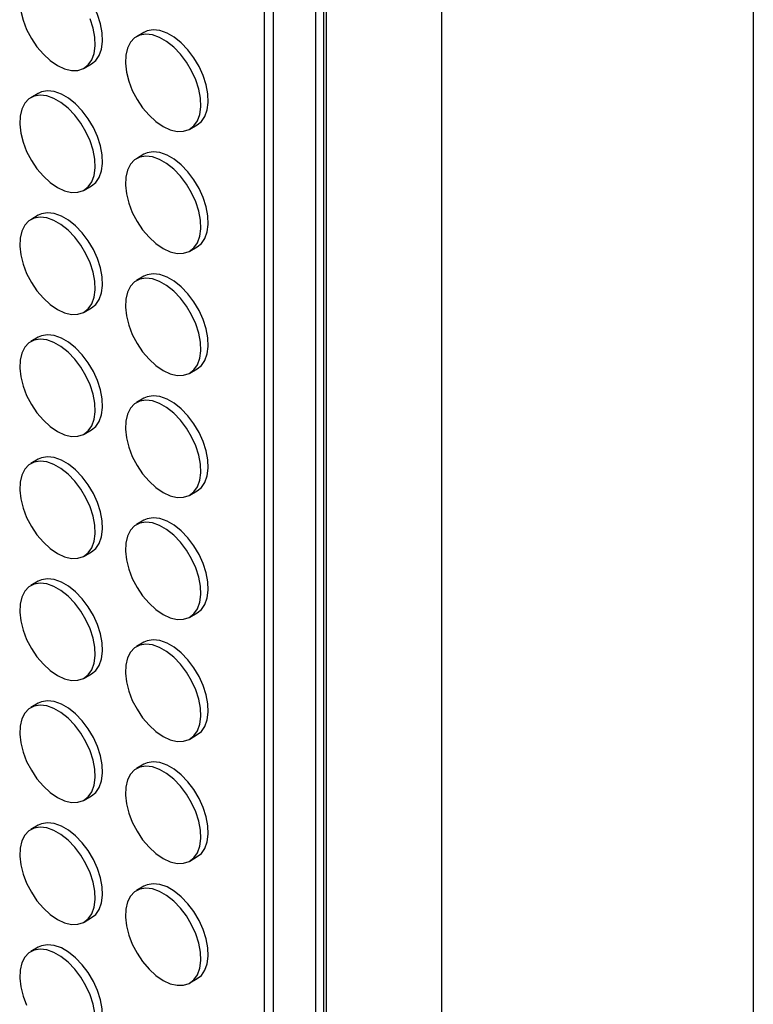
# Model space of a CAD drawing. Header units: millimetres. Extents: x 57 to 2457, y 57 to 1886.
# Tile 36 of 38: x 2320 to 2457, y 1325 to 1509. Entities that reach past the tile are written whole.
import ezdxf

# ---------------------------------------------------------------- set-up
doc = ezdxf.new("R2010")
doc.units = ezdxf.units.MM
doc.header["$LTSCALE"] = 9
doc.linetypes.add('SLD-Solid', pattern=[0])
doc.layers.add('TEXT', color=140, linetype='SLD-Solid', lineweight=25)

msp = doc.modelspace()

# ---------------------------------------------------------------- linework, layer by layer
for p, q in [((2399.04, 1568.711), (2399.04, 516.026)), ((2376.924, 1555.94), (2376.924, 542.425)), ((2377.402, 1556.216), (2377.402, 540.516)), ((2375.494, 542.693), (2375.494, 1555.114)), ((2367.514, 1550.507), (2367.514, 552.722)), ((2365.806, 1549.52), (2365.806, 553.994)), ((2343.27, 1506.901), (2341.856, 1506.084)), ((2332.056, 1500.193), (2333.471, 1501.009)), ((2323.471, 1495.467), (2322.057, 1494.651)), ((2351.855, 1488.763), (2353.27, 1489.58)), ((2343.27, 1484.037), (2341.856, 1483.221)), ((2332.056, 1477.33), (2333.471, 1478.146)), ((2323.471, 1472.604), (2322.057, 1471.788)), ((2351.855, 1465.9), (2353.27, 1466.716)), ((2343.27, 1461.174), (2341.856, 1460.358)), ((2332.056, 1454.467), (2333.471, 1455.283)), ((2323.471, 1449.741), (2322.057, 1448.924)), ((2351.855, 1443.037), (2353.27, 1443.853)), ((2343.27, 1438.311), (2341.856, 1437.495)), ((2332.056, 1431.603), (2333.471, 1432.42)), ((2323.471, 1426.878), (2322.057, 1426.061)), ((2351.855, 1420.174), (2353.27, 1420.99)), ((2343.27, 1415.448), (2341.856, 1414.632)), ((2332.056, 1408.74), (2333.471, 1409.557)), ((2323.471, 1404.015), (2322.057, 1403.198)), ((2351.855, 1397.311), (2353.27, 1398.127)), ((2343.27, 1392.585), (2341.856, 1391.768)), ((2332.056, 1385.877), (2333.471, 1386.694)), ((2323.471, 1381.151), (2322.057, 1380.335)), ((2351.855, 1374.447), (2353.27, 1375.264)), ((2343.27, 1369.722), (2341.856, 1368.905)), ((2332.056, 1363.014), (2333.471, 1363.83)), ((2323.471, 1358.288), (2322.057, 1357.472)), ((2351.855, 1351.584), (2353.27, 1352.401)), ((2343.27, 1346.859), (2341.856, 1346.042)), ((2332.056, 1340.151), (2333.471, 1340.967)), ((2323.471, 1335.425), (2322.057, 1334.609)), ((2351.855, 1328.721), (2353.27, 1329.538))]:
    msp.add_line(p, q)
at = {"flags": 128}
for points in [[(2333.471, 1501.009), (2334.231, 1501.608), (2334.903, 1502.565), (2335.343, 1503.778), (2335.534, 1505.204), (2335.47, 1506.791), (2335.153, 1508.483), (2334.595, 1510.217), (2333.815, 1511.932), (2332.842, 1513.565), (2331.711, 1515.057), (2330.463, 1516.354), (2329.143, 1517.41), (2327.799, 1518.186), (2326.479, 1518.654), (2325.231, 1518.798), (2324.1, 1518.612), (2323.471, 1518.33)], [(2320.185, 1510.895), (2320.625, 1509.174), (2321.297, 1507.442), (2322.177, 1505.761), (2323.234, 1504.191), (2324.429, 1502.79), (2325.719, 1501.608), (2327.057, 1500.688)], [(2327.057, 1500.688), (2328.395, 1500.063), (2329.685, 1499.756), (2330.88, 1499.777), (2331.936, 1500.127), (2332.817, 1500.792), (2333.489, 1501.748), (2333.928, 1502.961), (2334.12, 1504.387), (2334.056, 1505.975), (2333.739, 1507.666), (2333.18, 1509.401)], [(2346.856, 1489.258), (2348.194, 1488.633), (2349.484, 1488.326), (2350.679, 1488.348), (2351.735, 1488.697), (2352.616, 1489.362), (2353.288, 1490.318), (2353.727, 1491.532), (2353.919, 1492.958), (2353.855, 1494.545), (2353.538, 1496.237), (2352.979, 1497.971), (2352.2, 1499.686), (2351.227, 1501.319), (2350.096, 1502.811), (2348.848, 1504.108), (2347.528, 1505.164), (2346.184, 1505.94), (2344.864, 1506.408), (2343.616, 1506.552), (2342.485, 1506.365), (2341.512, 1505.856), (2340.732, 1505.041), (2340.174, 1503.952), (2339.857, 1502.626), (2339.793, 1501.113), (2339.984, 1499.466), (2340.424, 1497.745), (2341.096, 1496.012), (2341.976, 1494.331), (2343.033, 1492.761), (2344.228, 1491.36), (2345.518, 1490.178), (2346.856, 1489.258)], [(2353.27, 1489.58), (2354.03, 1490.178), (2354.702, 1491.135), (2355.142, 1492.348), (2355.333, 1493.774), (2355.269, 1495.362), (2354.952, 1497.053), (2354.394, 1498.788), (2353.614, 1500.502), (2352.641, 1502.135), (2351.51, 1503.627), (2350.262, 1504.925), (2348.942, 1505.98), (2347.598, 1506.756), (2346.278, 1507.225), (2345.03, 1507.368), (2343.899, 1507.182), (2343.27, 1506.901)], [(2327.057, 1477.825), (2328.395, 1477.2), (2329.685, 1476.893), (2330.88, 1476.914), (2331.936, 1477.264), (2332.817, 1477.929), (2333.489, 1478.885), (2333.928, 1480.098), (2334.12, 1481.524), (2334.056, 1483.112), (2333.739, 1484.803), (2333.18, 1486.538), (2332.401, 1488.252), (2331.428, 1489.885), (2330.297, 1491.377), (2329.049, 1492.675), (2327.729, 1493.731), (2326.385, 1494.507), (2325.065, 1494.975), (2323.817, 1495.118), (2322.686, 1494.932), (2321.713, 1494.422), (2320.933, 1493.608), (2320.375, 1492.518), (2320.058, 1491.193), (2319.994, 1489.679), (2320.185, 1488.032), (2320.625, 1486.311), (2321.297, 1484.579), (2322.177, 1482.898), (2323.234, 1481.328), (2324.429, 1479.927), (2325.719, 1478.745), (2327.057, 1477.825)], [(2333.471, 1478.146), (2334.231, 1478.745), (2334.903, 1479.701), (2335.343, 1480.915), (2335.534, 1482.341), (2335.47, 1483.928), (2335.153, 1485.62), (2334.595, 1487.354), (2333.815, 1489.069), (2332.842, 1490.702), (2331.711, 1492.194), (2330.463, 1493.491), (2329.143, 1494.547), (2327.799, 1495.323), (2326.479, 1495.791), (2325.231, 1495.935), (2324.1, 1495.748), (2323.471, 1495.467)], [(2353.27, 1466.716), (2354.03, 1467.315), (2354.702, 1468.272), (2355.142, 1469.485), (2355.333, 1470.911), (2355.269, 1472.498), (2354.952, 1474.19), (2354.394, 1475.924), (2353.614, 1477.639), (2352.641, 1479.272), (2351.51, 1480.764), (2350.262, 1482.061), (2348.942, 1483.117), (2347.598, 1483.893), (2346.278, 1484.362), (2345.03, 1484.505), (2343.899, 1484.319), (2343.27, 1484.037)], [(2346.856, 1466.395), (2348.194, 1465.77), (2349.484, 1465.463), (2350.679, 1465.484), (2351.735, 1465.834), (2352.616, 1466.499), (2353.288, 1467.455), (2353.727, 1468.668), (2353.919, 1470.095), (2353.855, 1471.682), (2353.538, 1473.374), (2352.979, 1475.108), (2352.2, 1476.823), (2351.227, 1478.456), (2350.096, 1479.948), (2348.848, 1481.245), (2347.528, 1482.301), (2346.184, 1483.077), (2344.864, 1483.545), (2343.616, 1483.689), (2342.485, 1483.502), (2341.512, 1482.993), (2340.732, 1482.178), (2340.174, 1481.089), (2339.857, 1479.763), (2339.793, 1478.249), (2339.984, 1476.602), (2340.424, 1474.882), (2341.096, 1473.149), (2341.976, 1471.468), (2343.033, 1469.898), (2344.228, 1468.497), (2345.518, 1467.315), (2346.856, 1466.395)], [(2333.471, 1455.283), (2334.231, 1455.882), (2334.903, 1456.838), (2335.343, 1458.051), (2335.534, 1459.478), (2335.47, 1461.065), (2335.153, 1462.757), (2334.595, 1464.491), (2333.815, 1466.206), (2332.842, 1467.839), (2331.711, 1469.331), (2330.463, 1470.628), (2329.143, 1471.684), (2327.799, 1472.46), (2326.479, 1472.928), (2325.231, 1473.072), (2324.1, 1472.885), (2323.471, 1472.604)], [(2327.057, 1454.962), (2328.395, 1454.337), (2329.685, 1454.029), (2330.88, 1454.051), (2331.936, 1454.401), (2332.817, 1455.066), (2333.489, 1456.022), (2333.928, 1457.235), (2334.12, 1458.661), (2334.056, 1460.249), (2333.739, 1461.94), (2333.18, 1463.675), (2332.401, 1465.389), (2331.428, 1467.022), (2330.297, 1468.514), (2329.049, 1469.812), (2327.729, 1470.867), (2326.385, 1471.644), (2325.065, 1472.112), (2323.817, 1472.255), (2322.686, 1472.069), (2321.713, 1471.559), (2320.933, 1470.745), (2320.375, 1469.655), (2320.058, 1468.33), (2319.994, 1466.816), (2320.185, 1465.169), (2320.625, 1463.448), (2321.297, 1461.716), (2322.177, 1460.034), (2323.234, 1458.465), (2324.429, 1457.064), (2325.719, 1455.882), (2327.057, 1454.962)], [(2353.27, 1443.853), (2354.03, 1444.452), (2354.702, 1445.409), (2355.142, 1446.622), (2355.333, 1448.048), (2355.269, 1449.635), (2354.952, 1451.327), (2354.394, 1453.061), (2353.614, 1454.776), (2352.641, 1456.409), (2351.51, 1457.901), (2350.262, 1459.198), (2348.942, 1460.254), (2347.598, 1461.03), (2346.278, 1461.498), (2345.03, 1461.642), (2343.899, 1461.456), (2343.27, 1461.174)], [(2346.856, 1443.532), (2348.194, 1442.907), (2349.484, 1442.6), (2350.679, 1442.621), (2351.735, 1442.971), (2352.616, 1443.636), (2353.288, 1444.592), (2353.727, 1445.805), (2353.919, 1447.231), (2353.855, 1448.819), (2353.538, 1450.51), (2352.979, 1452.245), (2352.2, 1453.96), (2351.227, 1455.592), (2350.096, 1457.085), (2348.848, 1458.382), (2347.528, 1459.438), (2346.184, 1460.214), (2344.864, 1460.682), (2343.616, 1460.826), (2342.485, 1460.639), (2341.512, 1460.13), (2340.732, 1459.315), (2340.174, 1458.226), (2339.857, 1456.9), (2339.793, 1455.386), (2339.984, 1453.739), (2340.424, 1452.018), (2341.096, 1450.286), (2341.976, 1448.605), (2343.033, 1447.035), (2344.228, 1445.634), (2345.518, 1444.452), (2346.856, 1443.532)], [(2327.057, 1432.098), (2328.395, 1431.474), (2329.685, 1431.166), (2330.88, 1431.188), (2331.936, 1431.537), (2332.817, 1432.202), (2333.489, 1433.159), (2333.928, 1434.372), (2334.12, 1435.798), (2334.056, 1437.385), (2333.739, 1439.077), (2333.18, 1440.811), (2332.401, 1442.526), (2331.428, 1444.159), (2330.297, 1445.651), (2329.049, 1446.949), (2327.729, 1448.004), (2326.385, 1448.78), (2325.065, 1449.249), (2323.817, 1449.392), (2322.686, 1449.206), (2321.713, 1448.696), (2320.933, 1447.882), (2320.375, 1446.792), (2320.058, 1445.466), (2319.994, 1443.953), (2320.185, 1442.306), (2320.625, 1440.585), (2321.297, 1438.853), (2322.177, 1437.171), (2323.234, 1435.602), (2324.429, 1434.201), (2325.719, 1433.019), (2327.057, 1432.098)], [(2333.471, 1432.42), (2334.231, 1433.019), (2334.903, 1433.975), (2335.343, 1435.188), (2335.534, 1436.614), (2335.47, 1438.202), (2335.153, 1439.893), (2334.595, 1441.628), (2333.815, 1443.343), (2332.842, 1444.975), (2331.711, 1446.468), (2330.463, 1447.765), (2329.143, 1448.821), (2327.799, 1449.597), (2326.479, 1450.065), (2325.231, 1450.209), (2324.1, 1450.022), (2323.471, 1449.741)], [(2346.856, 1420.669), (2348.194, 1420.044), (2349.484, 1419.737), (2350.679, 1419.758), (2351.735, 1420.108), (2352.616, 1420.773), (2353.288, 1421.729), (2353.727, 1422.942), (2353.919, 1424.368), (2353.855, 1425.956), (2353.538, 1427.647), (2352.979, 1429.382), (2352.2, 1431.096), (2351.227, 1432.729), (2350.096, 1434.221), (2348.848, 1435.519), (2347.528, 1436.575), (2346.184, 1437.351), (2344.864, 1437.819), (2343.616, 1437.962), (2342.485, 1437.776), (2341.512, 1437.266), (2340.732, 1436.452), (2340.174, 1435.362), (2339.857, 1434.037), (2339.793, 1432.523), (2339.984, 1430.876), (2340.424, 1429.155), (2341.096, 1427.423), (2341.976, 1425.742), (2343.033, 1424.172), (2344.228, 1422.771), (2345.518, 1421.589), (2346.856, 1420.669)], [(2353.27, 1420.99), (2354.03, 1421.589), (2354.702, 1422.545), (2355.142, 1423.759), (2355.333, 1425.185), (2355.269, 1426.772), (2354.952, 1428.464), (2354.394, 1430.198), (2353.614, 1431.913), (2352.641, 1433.546), (2351.51, 1435.038), (2350.262, 1436.335), (2348.942, 1437.391), (2347.598, 1438.167), (2346.278, 1438.635), (2345.03, 1438.779), (2343.899, 1438.592), (2343.27, 1438.311)], [(2333.471, 1409.557), (2334.231, 1410.156), (2334.903, 1411.112), (2335.343, 1412.325), (2335.534, 1413.751), (2335.47, 1415.339), (2335.153, 1417.03), (2334.595, 1418.765), (2333.815, 1420.479), (2332.842, 1422.112), (2331.711, 1423.604), (2330.463, 1424.902), (2329.143, 1425.958), (2327.799, 1426.734), (2326.479, 1427.202), (2325.231, 1427.345), (2324.1, 1427.159), (2323.471, 1426.878)], [(2327.057, 1409.235), (2328.395, 1408.61), (2329.685, 1408.303), (2330.88, 1408.325), (2331.936, 1408.674), (2332.817, 1409.339), (2333.489, 1410.296), (2333.928, 1411.509), (2334.12, 1412.935), (2334.056, 1414.522), (2333.739, 1416.214), (2333.18, 1417.948), (2332.401, 1419.663), (2331.428, 1421.296), (2330.297, 1422.788), (2329.049, 1424.085), (2327.729, 1425.141), (2326.385, 1425.917), (2325.065, 1426.385), (2323.817, 1426.529), (2322.686, 1426.343), (2321.713, 1425.833), (2320.933, 1425.019), (2320.375, 1423.929), (2320.058, 1422.603), (2319.994, 1421.09), (2320.185, 1419.443), (2320.625, 1417.722), (2321.297, 1415.989), (2322.177, 1414.308), (2323.234, 1412.738), (2324.429, 1411.337), (2325.719, 1410.155), (2327.057, 1409.235)], [(2353.27, 1398.127), (2354.03, 1398.726), (2354.702, 1399.682), (2355.142, 1400.895), (2355.333, 1402.322), (2355.269, 1403.909), (2354.952, 1405.601), (2354.394, 1407.335), (2353.614, 1409.05), (2352.641, 1410.683), (2351.51, 1412.175), (2350.262, 1413.472), (2348.942, 1414.528), (2347.598, 1415.304), (2346.278, 1415.772), (2345.03, 1415.916), (2343.899, 1415.729), (2343.27, 1415.448)], [(2346.856, 1397.806), (2348.194, 1397.181), (2349.484, 1396.873), (2350.679, 1396.895), (2351.735, 1397.245), (2352.616, 1397.91), (2353.288, 1398.866), (2353.727, 1400.079), (2353.919, 1401.505), (2353.855, 1403.093), (2353.538, 1404.784), (2352.979, 1406.519), (2352.2, 1408.233), (2351.227, 1409.866), (2350.096, 1411.358), (2348.848, 1412.656), (2347.528, 1413.711), (2346.184, 1414.488), (2344.864, 1414.956), (2343.616, 1415.099), (2342.485, 1414.913), (2341.512, 1414.403), (2340.732, 1413.589), (2340.174, 1412.499), (2339.857, 1411.174), (2339.793, 1409.66), (2339.984, 1408.013), (2340.424, 1406.292), (2341.096, 1404.56), (2341.976, 1402.878), (2343.033, 1401.309), (2344.228, 1399.908), (2345.518, 1398.726), (2346.856, 1397.806)], [(2333.471, 1386.694), (2334.231, 1387.292), (2334.903, 1388.249), (2335.343, 1389.462), (2335.534, 1390.888), (2335.47, 1392.476), (2335.153, 1394.167), (2334.595, 1395.902), (2333.815, 1397.616), (2332.842, 1399.249), (2331.711, 1400.741), (2330.463, 1402.039), (2329.143, 1403.094), (2327.799, 1403.87), (2326.479, 1404.339), (2325.231, 1404.482), (2324.1, 1404.296), (2323.471, 1404.015)], [(2327.057, 1386.372), (2328.395, 1385.747), (2329.685, 1385.44), (2330.88, 1385.462), (2331.936, 1385.811), (2332.817, 1386.476), (2333.489, 1387.432), (2333.928, 1388.646), (2334.12, 1390.072), (2334.056, 1391.659), (2333.739, 1393.351), (2333.18, 1395.085), (2332.401, 1396.8), (2331.428, 1398.433), (2330.297, 1399.925), (2329.049, 1401.222), (2327.729, 1402.278), (2326.385, 1403.054), (2325.065, 1403.522), (2323.817, 1403.666), (2322.686, 1403.479), (2321.713, 1402.97), (2320.933, 1402.155), (2320.375, 1401.066), (2320.058, 1399.74), (2319.994, 1398.227), (2320.185, 1396.58), (2320.625, 1394.859), (2321.297, 1393.126), (2322.177, 1391.445), (2323.234, 1389.875), (2324.429, 1388.474), (2325.719, 1387.292), (2327.057, 1386.372)], [(2346.856, 1374.942), (2348.194, 1374.318), (2349.484, 1374.01), (2350.679, 1374.032), (2351.735, 1374.381), (2352.616, 1375.046), (2353.288, 1376.003), (2353.727, 1377.216), (2353.919, 1378.642), (2353.855, 1380.229), (2353.538, 1381.921), (2352.979, 1383.655), (2352.2, 1385.37), (2351.227, 1387.003), (2350.096, 1388.495), (2348.848, 1389.793), (2347.528, 1390.848), (2346.184, 1391.624), (2344.864, 1392.093), (2343.616, 1392.236), (2342.485, 1392.05), (2341.512, 1391.54), (2340.732, 1390.726), (2340.174, 1389.636), (2339.857, 1388.31), (2339.793, 1386.797), (2339.984, 1385.15), (2340.424, 1383.429), (2341.096, 1381.697), (2341.976, 1380.015), (2343.033, 1378.446), (2344.228, 1377.045), (2345.518, 1375.863), (2346.856, 1374.942)], [(2353.27, 1375.264), (2354.03, 1375.863), (2354.702, 1376.819), (2355.142, 1378.032), (2355.333, 1379.458), (2355.269, 1381.046), (2354.952, 1382.737), (2354.394, 1384.472), (2353.614, 1386.187), (2352.641, 1387.819), (2351.51, 1389.312), (2350.262, 1390.609), (2348.942, 1391.665), (2347.598, 1392.441), (2346.278, 1392.909), (2345.03, 1393.053), (2343.899, 1392.866), (2343.27, 1392.585)], [(2327.057, 1363.509), (2328.395, 1362.884), (2329.685, 1362.577), (2330.88, 1362.598), (2331.936, 1362.948), (2332.817, 1363.613), (2333.489, 1364.569), (2333.928, 1365.782), (2334.12, 1367.209), (2334.056, 1368.796), (2333.739, 1370.488), (2333.18, 1372.222), (2332.401, 1373.937), (2331.428, 1375.57), (2330.297, 1377.062), (2329.049, 1378.359), (2327.729, 1379.415), (2326.385, 1380.191), (2325.065, 1380.659), (2323.817, 1380.803), (2322.686, 1380.616), (2321.713, 1380.107), (2320.933, 1379.292), (2320.375, 1378.203), (2320.058, 1376.877), (2319.994, 1375.363), (2320.185, 1373.716), (2320.625, 1371.996), (2321.297, 1370.263), (2322.177, 1368.582), (2323.234, 1367.012), (2324.429, 1365.611), (2325.719, 1364.429), (2327.057, 1363.509)], [(2333.471, 1363.83), (2334.231, 1364.429), (2334.903, 1365.386), (2335.343, 1366.599), (2335.534, 1368.025), (2335.47, 1369.612), (2335.153, 1371.304), (2334.595, 1373.038), (2333.815, 1374.753), (2332.842, 1376.386), (2331.711, 1377.878), (2330.463, 1379.175), (2329.143, 1380.231), (2327.799, 1381.007), (2326.479, 1381.476), (2325.231, 1381.619), (2324.1, 1381.433), (2323.471, 1381.151)], [(2346.856, 1352.079), (2348.194, 1351.454), (2349.484, 1351.147), (2350.679, 1351.169), (2351.735, 1351.518), (2352.616, 1352.183), (2353.288, 1353.14), (2353.727, 1354.353), (2353.919, 1355.779), (2353.855, 1357.366), (2353.538, 1359.058), (2352.979, 1360.792), (2352.2, 1362.507), (2351.227, 1364.14), (2350.096, 1365.632), (2348.848, 1366.929), (2347.528, 1367.985), (2346.184, 1368.761), (2344.864, 1369.229), (2343.616, 1369.373), (2342.485, 1369.187), (2341.512, 1368.677), (2340.732, 1367.863), (2340.174, 1366.773), (2339.857, 1365.447), (2339.793, 1363.934), (2339.984, 1362.287), (2340.424, 1360.566), (2341.096, 1358.833), (2341.976, 1357.152), (2343.033, 1355.582), (2344.228, 1354.181), (2345.518, 1352.999), (2346.856, 1352.079)], [(2353.27, 1352.401), (2354.03, 1353), (2354.702, 1353.956), (2355.142, 1355.169), (2355.333, 1356.595), (2355.269, 1358.183), (2354.952, 1359.874), (2354.394, 1361.609), (2353.614, 1363.323), (2352.641, 1364.956), (2351.51, 1366.448), (2350.262, 1367.746), (2348.942, 1368.802), (2347.598, 1369.578), (2346.278, 1370.046), (2345.03, 1370.189), (2343.899, 1370.003), (2343.27, 1369.722)], [(2333.471, 1340.967), (2334.231, 1341.566), (2334.903, 1342.523), (2335.343, 1343.736), (2335.534, 1345.162), (2335.47, 1346.749), (2335.153, 1348.441), (2334.595, 1350.175), (2333.815, 1351.89), (2332.842, 1353.523), (2331.711, 1355.015), (2330.463, 1356.312), (2329.143, 1357.368), (2327.799, 1358.144), (2326.479, 1358.612), (2325.231, 1358.756), (2324.1, 1358.57), (2323.471, 1358.288)], [(2327.057, 1340.646), (2328.395, 1340.021), (2329.685, 1339.714), (2330.88, 1339.735), (2331.936, 1340.085), (2332.817, 1340.75), (2333.489, 1341.706), (2333.928, 1342.919), (2334.12, 1344.345), (2334.056, 1345.933), (2333.739, 1347.624), (2333.18, 1349.359), (2332.401, 1351.074), (2331.428, 1352.706), (2330.297, 1354.199), (2329.049, 1355.496), (2327.729, 1356.552), (2326.385, 1357.328), (2325.065, 1357.796), (2323.817, 1357.94), (2322.686, 1357.753), (2321.713, 1357.244), (2320.933, 1356.429), (2320.375, 1355.34), (2320.058, 1354.014), (2319.994, 1352.5), (2320.185, 1350.853), (2320.625, 1349.132), (2321.297, 1347.4), (2322.177, 1345.719), (2323.234, 1344.149), (2324.429, 1342.748), (2325.719, 1341.566), (2327.057, 1340.646)], [(2353.27, 1329.538), (2354.03, 1330.136), (2354.702, 1331.093), (2355.142, 1332.306), (2355.333, 1333.732), (2355.269, 1335.32), (2354.952, 1337.011), (2354.394, 1338.746), (2353.614, 1340.46), (2352.641, 1342.093), (2351.51, 1343.585), (2350.262, 1344.883), (2348.942, 1345.938), (2347.598, 1346.714), (2346.278, 1347.183), (2345.03, 1347.326), (2343.899, 1347.14), (2343.27, 1346.859)], [(2346.856, 1329.216), (2348.194, 1328.591), (2349.484, 1328.284), (2350.679, 1328.306), (2351.735, 1328.655), (2352.616, 1329.32), (2353.288, 1330.276), (2353.727, 1331.49), (2353.919, 1332.916), (2353.855, 1334.503), (2353.538, 1336.195), (2352.979, 1337.929), (2352.2, 1339.644), (2351.227, 1341.277), (2350.096, 1342.769), (2348.848, 1344.066), (2347.528, 1345.122), (2346.184, 1345.898), (2344.864, 1346.366), (2343.616, 1346.51), (2342.485, 1346.323), (2341.512, 1345.814), (2340.732, 1344.999), (2340.174, 1343.91), (2339.857, 1342.584), (2339.793, 1341.071), (2339.984, 1339.424), (2340.424, 1337.703), (2341.096, 1335.97), (2341.976, 1334.289), (2343.033, 1332.719), (2344.228, 1331.318), (2345.518, 1330.136), (2346.856, 1329.216)], [(2334.056, 1323.07), (2333.739, 1324.761), (2333.18, 1326.496), (2332.401, 1328.21), (2331.428, 1329.843), (2330.297, 1331.335), (2329.049, 1332.633), (2327.729, 1333.689), (2326.385, 1334.465), (2325.065, 1334.933), (2323.817, 1335.076), (2322.686, 1334.89), (2321.713, 1334.38), (2320.933, 1333.566), (2320.375, 1332.476), (2320.058, 1331.151), (2319.994, 1329.637), (2320.185, 1327.99), (2320.625, 1326.269), (2321.297, 1324.537)], [(2333.471, 1318.104), (2334.231, 1318.703), (2334.903, 1319.659), (2335.343, 1320.873), (2335.534, 1322.299), (2335.47, 1323.886), (2335.153, 1325.578), (2334.595, 1327.312), (2333.815, 1329.027), (2332.842, 1330.66), (2331.711, 1332.152), (2330.463, 1333.449), (2329.143, 1334.505), (2327.799, 1335.281), (2326.479, 1335.749), (2325.231, 1335.893), (2324.1, 1335.706), (2323.471, 1335.425)]]:
    msp.add_lwpolyline(points, dxfattribs=at)
at = {"layer": 'TEXT'}
msp.add_line((2457.45, 1885.95), (2457.45, 57.15), dxfattribs=at)

doc.saveas('drawing.dxf')
